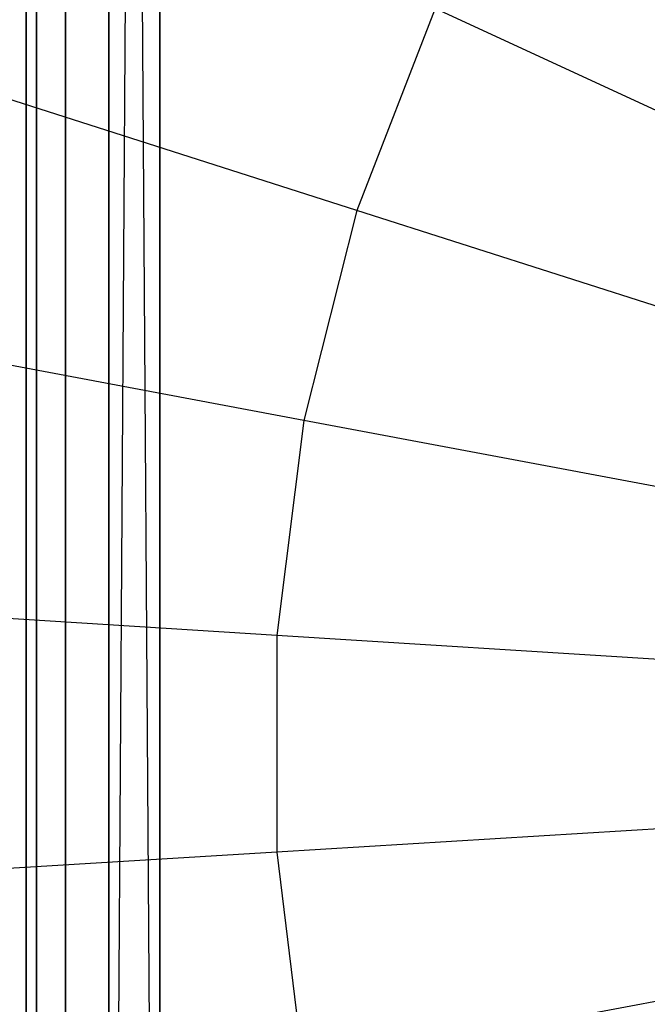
# Model space of a CAD drawing. Extents: x 0.1 to 26.5, y -19.1 to 0.
# Tile 126 of 256: x 12.561 to 12.795, y -11.875 to -11.507. Entities that reach past the tile are written whole.
import ezdxf

# ---------------------------------------------------------------- set-up
doc = ezdxf.new("R2010")
doc.units = 0
doc.header["$LTSCALE"] = 2.54
doc.layers.get('0').update_dxf_attribs({"linetype": 'CONTINUOUS'})

# ---------------------------------------------------------------- blocks, each defined once
blk = doc.blocks.new('7777_STL')
at = {"color": 0}
for p, q in [((12.56313, -3.06, 20.51834), (12.56313, -12.46, 20.51834)), ((12.56313, -3.06, 20.51834), (12.56313, -12.46, 20.51834)), ((12.56693, -3.06, 20.49921), (12.56693, -12.46, 20.49921)), ((12.56693, -3.06, 20.49921), (12.56693, -12.46, 20.49921)), ((12.57777, -3.06, 20.48299), (12.57777, -12.46, 20.48299)), ((12.57777, -3.06, 20.48299), (12.57777, -12.46, 20.48299)), ((12.59399, -3.06, 20.47215), (12.59399, -12.46, 20.47215)), ((12.59399, -3.06, 20.47215), (12.59399, -12.46, 20.47215)), ((12.61313, -12.46, 20.46834), (12.61313, -3.06, 20.46834)), ((12.61313, -12.46, 20.46834), (12.61313, -3.06, 20.46834)), ((12.59399, -12.46, 26.96454), (12.60337, -11.01096, 26.96738)), ((12.59399, -12.46, 26.96454), (12.60337, -11.01096, 26.96738)), ((12.61313, -12.46, 26.96834), (12.60337, -11.01096, 26.96738)), ((12.61313, -12.46, 26.96834), (12.60337, -11.01096, 26.96738)), ((12.61313, -11.01, 26.96834), (12.61313, -12.46, 26.96834)), ((12.61313, -11.01, 26.96834), (12.61313, -12.46, 26.96834)), ((12.59399, -12.46, 26.96454), (12.59399, -11.01381, 26.96454)), ((12.59399, -12.46, 26.96454), (12.59399, -11.01381, 26.96454)), ((12.57777, -12.46, 26.9537), (12.57777, -11.02465, 26.9537)), ((12.57777, -12.46, 26.9537), (12.57777, -11.02465, 26.9537)), ((12.56693, -12.46, 26.93748), (12.56693, -11.04087, 26.93748)), ((12.56693, -12.46, 26.93748), (12.56693, -11.04087, 26.93748)), ((12.56313, -12.46, 26.91834), (12.56313, -11.06, 26.91834)), ((12.56313, -12.46, 26.91834), (12.56313, -11.06, 26.91834)), ((12.68669, -11.57839, 37.89396), (12.38179, -11.48107, 37.81274)), ((12.68669, -11.57839, 37.89396), (12.38179, -11.48107, 37.81274)), ((12.71601, -11.50292, 37.89396), (12.68669, -11.57839, 37.89396)), ((12.71601, -11.50292, 37.89396), (12.68669, -11.57839, 37.89396)), ((13.01331, -11.64005, 37.93687), (12.71601, -11.50292, 37.89396)), ((13.01331, -11.64005, 37.93687), (12.71601, -11.50292, 37.89396)), ((12.68669, -11.57839, 37.89396), (12.66687, -11.65688, 37.89396)), ((12.68669, -11.57839, 37.89396), (12.66687, -11.65688, 37.89396)), ((12.99859, -11.67794, 37.93687), (12.68669, -11.57839, 37.89396)), ((12.99859, -11.67794, 37.93687), (12.68669, -11.57839, 37.89396)), ((12.66687, -11.65688, 37.89396), (12.35232, -11.59777, 37.81274)), ((12.66687, -11.65688, 37.89396), (12.35232, -11.59777, 37.81274)), ((12.66687, -11.65688, 37.89396), (12.65684, -11.73722, 37.89396)), ((12.66687, -11.65688, 37.89396), (12.65684, -11.73722, 37.89396)), ((12.98863, -11.71736, 37.93687), (12.66687, -11.65688, 37.89396)), ((12.98863, -11.71736, 37.93687), (12.66687, -11.65688, 37.89396)), ((12.65684, -11.73722, 37.89396), (12.33741, -11.71721, 37.81274)), ((12.65684, -11.73722, 37.89396), (12.33741, -11.71721, 37.81274)), ((12.65684, -11.73722, 37.89396), (12.65676, -11.81818, 37.89396)), ((12.65684, -11.73722, 37.89396), (12.65676, -11.81818, 37.89396)), ((12.9836, -11.75769, 37.93687), (12.65684, -11.73722, 37.89396)), ((12.9836, -11.75769, 37.93687), (12.65684, -11.73722, 37.89396)), ((12.98356, -11.79835, 37.93687), (12.65676, -11.81818, 37.89396)), ((12.98356, -11.79835, 37.93687), (12.65676, -11.81818, 37.89396)), ((12.65676, -11.81818, 37.89396), (12.33729, -11.83758, 37.81274)), ((12.65676, -11.81818, 37.89396), (12.33729, -11.83758, 37.81274)), ((12.65676, -11.81818, 37.89396), (12.66663, -11.89854, 37.89396)), ((12.65676, -11.81818, 37.89396), (12.66663, -11.89854, 37.89396)), ((12.98852, -11.83869, 37.93687), (12.66663, -11.89854, 37.89396)), ((12.98852, -11.83869, 37.93687), (12.66663, -11.89854, 37.89396))]:
    blk.add_line(p, q, dxfattribs=at)
blk = doc.blocks.new('GROUP_2')
at = {"color": 0}
blk.add_blockref('7777_STL', (-0.13159, 19.10373, -0.15965), dxfattribs=at)

msp = doc.modelspace()

# ---------------------------------------------------------------- block references
at = {"color": 0}
msp.add_blockref('GROUP_2', (0.13159, -19.10373, 0.15965), dxfattribs=at)

doc.saveas('drawing.dxf')
